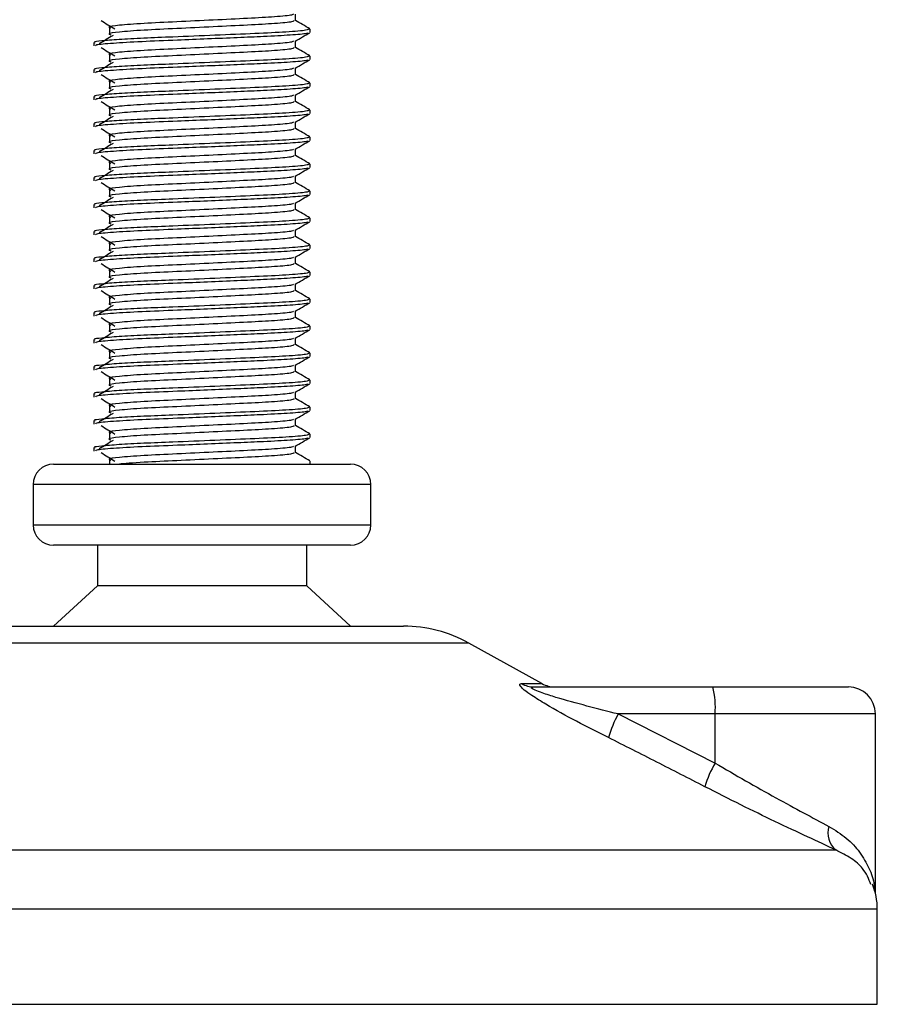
# Model space of a CAD drawing. Header units: millimetres. Extents: x 0 to 420, y 0 to 297.
# Tile 24 of 102: x 117.15 to 120.33, y 194.48 to 198.13. Entities that reach past the tile are written whole.
import ezdxf

# ---------------------------------------------------------------- set-up
doc = ezdxf.new("R2010")
doc.units = ezdxf.units.MM

msp = doc.modelspace()

# ---------------------------------------------------------------- linework, layer by layer
at = {"color": 7, "linetype": 'Continuous', "lineweight": 25}
for p, q in [((118.1724, 198.1232), (118.1724, 198.14758)), ((117.4841, 198.09597), (117.4841, 198.07097)), ((118.22652, 198.07935), (118.22652, 198.09184)), ((118.1724, 198.0232), (118.1724, 198.04758)), ((117.42652, 198.04185), (117.42652, 198.02937)), ((117.4841, 197.99597), (117.4841, 197.97097)), ((118.22652, 197.97935), (118.22652, 197.99184)), ((117.42652, 197.94185), (117.42652, 197.92937)), ((118.1724, 197.9232), (118.1724, 197.94758)), ((117.4841, 197.89597), (117.4841, 197.87097)), ((118.22652, 197.87935), (118.22652, 197.89184)), ((117.42652, 197.84185), (117.42652, 197.82937)), ((118.1724, 197.8232), (118.1724, 197.84758)), ((117.4841, 197.79597), (117.4841, 197.77097)), ((118.22652, 197.77935), (118.22652, 197.79184)), ((117.42652, 197.74185), (117.42652, 197.72937)), ((118.1724, 197.7232), (118.1724, 197.74758)), ((117.4841, 197.69597), (117.4841, 197.67097)), ((118.22652, 197.67935), (118.22652, 197.69184)), ((117.42652, 197.64185), (117.42652, 197.62937)), ((118.1724, 197.6232), (118.1724, 197.64758)), ((117.4841, 197.59597), (117.4841, 197.57097)), ((118.22652, 197.57935), (118.22652, 197.59184)), ((117.42652, 197.54185), (117.42652, 197.52937)), ((118.1724, 197.5232), (118.1724, 197.54758)), ((117.4841, 197.49597), (117.4841, 197.47097)), ((118.22652, 197.47935), (118.22652, 197.49184)), ((117.42652, 197.44185), (117.42652, 197.42937)), ((118.1724, 197.4232), (118.1724, 197.44758)), ((117.4841, 197.39597), (117.4841, 197.37097)), ((118.22652, 197.37935), (118.22652, 197.39184)), ((117.42652, 197.34185), (117.42652, 197.32937)), ((118.1724, 197.3232), (118.1724, 197.34758)), ((117.4841, 197.29597), (117.4841, 197.27097)), ((118.22652, 197.27935), (118.22652, 197.29184)), ((117.42652, 197.24185), (117.42652, 197.22937)), ((118.1724, 197.2232), (118.1724, 197.24758)), ((117.4841, 197.19597), (117.4841, 197.17097)), ((118.22652, 197.17935), (118.22652, 197.19184)), ((117.42652, 197.14185), (117.42652, 197.12937)), ((118.1724, 197.1232), (118.1724, 197.14758)), ((117.4841, 197.09597), (117.4841, 197.07097)), ((118.22652, 197.07935), (118.22652, 197.09184)), ((117.42652, 197.04185), (117.42652, 197.02937)), ((118.1724, 197.0232), (118.1724, 197.04758)), ((117.4841, 196.99597), (117.4841, 196.97097)), ((118.22652, 196.97935), (118.22652, 196.99184)), ((117.42652, 196.94185), (117.42652, 196.92937)), ((118.1724, 196.9232), (118.1724, 196.94758)), ((117.4841, 196.89597), (117.4841, 196.87097)), ((118.22652, 196.87935), (118.22652, 196.89184)), ((117.42652, 196.84185), (117.42652, 196.82937)), ((118.1724, 196.8232), (118.1724, 196.84758)), ((117.4841, 196.79597), (117.4841, 196.77097)), ((118.22652, 196.77935), (118.22652, 196.79184)), ((117.42652, 196.74185), (117.42652, 196.72937)), ((118.1724, 196.7232), (118.1724, 196.74758)), ((117.4841, 196.69597), (117.4841, 196.67097)), ((118.22652, 196.67935), (118.22652, 196.69184)), ((117.42652, 196.64185), (117.42652, 196.62937)), ((118.1724, 196.6232), (118.1724, 196.64758)), ((117.4841, 196.59597), (117.4841, 196.57097)), ((118.22652, 196.57935), (118.22652, 196.59184)), ((118.1724, 196.5232), (118.1724, 196.54758)), ((117.42652, 196.54185), (117.42652, 196.52937)), ((117.27652, 196.4807), (117.87421, 196.4807)), ((117.4841, 196.49597), (117.4841, 196.4807)), ((117.87421, 196.4807), (118.37652, 196.4807)), ((118.22652, 196.4807), (118.22652, 196.49184)), ((117.20152, 196.4057), (117.20152, 196.2557)), ((117.88072, 196.4057), (117.20152, 196.4057)), ((118.45152, 196.4057), (117.88072, 196.4057)), ((118.45152, 196.2557), (118.45152, 196.4057)), ((117.20152, 196.2557), (118.45152, 196.2557)), ((118.37652, 196.1807), (117.27652, 196.1807)), ((117.43902, 196.1807), (117.43902, 196.0307)), ((118.21402, 196.0307), (118.21402, 196.1807)), ((117.43902, 196.0307), (117.27652, 195.8807)), ((118.21402, 196.0307), (117.43902, 196.0307)), ((118.37652, 195.8807), (118.21402, 196.0307)), ((117.08074, 195.8807), (117.89119, 195.8807)), ((117.89119, 195.8807), (118.57231, 195.8807)), ((117.91219, 195.8181), (116.83849, 195.8181)), ((118.81456, 195.8181), (117.91219, 195.8181)), ((119.08517, 195.66822), (118.81456, 195.8181)), ((119.00994, 195.66822), (119.08517, 195.66822)), ((119.05549, 195.6557), (119.71724, 195.6557)), ((119.71724, 195.6557), (120.21956, 195.6557)), ((119.36737, 195.5557), (119.72592, 195.37402)), ((119.72592, 195.5557), (119.36737, 195.5557)), ((119.72592, 195.37402), (119.72592, 195.5557)), ((120.31956, 195.5557), (119.72592, 195.5557)), ((120.31956, 194.89199), (120.31956, 195.5557)), ((115.57425, 195.05208), (120.173, 195.05208)), ((120.32652, 194.83338), (115.33594, 194.83338)), ((120.32652, 194.4807), (120.32652, 194.83338)), ((115.32652, 194.4807), (118.04329, 194.4807)), ((118.04329, 194.4807), (120.32652, 194.4807))]:
    msp.add_line(p, q, dxfattribs=at)
for centre, radius, start, end in [((117.27652, 196.4057), 0.075, 90, 180), ((118.37652, 196.4057), 0.075, 0, 90), ((117.27652, 196.2557), 0.075, 180, 270), ((118.37652, 196.2557), 0.075, 270, 0), ((118.57231, 195.3807), 0.5, 61.02029, 90), ((119.05564, 195.74538), 0.08968, 239.35943, 269.90333), ((119.13362, 195.7557), 0.1, 241.02029, 270), ((119.43109, 195.58051), 0.29587, 355.18945, 14.72175), ((120.21956, 195.5557), 0.1, 0, 90), ((119.76355, 195.33987), 0.45116, 151.4197, 163.47164), ((120.0937, 195.16394), 0.42355, 150.26469, 163.17457), ((120.22524, 195.11483), 0.08165, 162.36927, 230.22023), ((120.07652, 194.83338), 0.25, 0, 21.63476)]:
    msp.add_arc(centre, radius, start, end, dxfattribs=at)
for points, knots in [([(117.45284, 198.12357), (117.46137, 198.11835), (117.47842, 198.10791), (117.49543, 198.09747), (117.50393, 198.09225)], [0, 0, 0, 0, 0.5000113, 1, 1, 1, 1]), ([(118.16506, 198.14686), (118.16416, 198.14579), (118.16153, 198.14271), (118.10147, 198.13696), (117.99895, 198.13137), (117.86866, 198.12503), (117.73085, 198.11841), (117.60443, 198.11271), (117.51464, 198.10569), (117.47419, 198.10037), (117.48538, 198.09708), (117.48944, 198.09589)], [0, 0, 0, 0, 0.0650447, 0.1881942, 0.3065674, 0.4281959, 0.5506053, 0.6742767, 0.803006, 0.9286727, 1, 1, 1, 1]), ([(118.16773, 198.12313), (118.16687, 198.12165), (118.16483, 198.11816), (118.10196, 198.11196), (117.99882, 198.10637), (117.8687, 198.10003), (117.73084, 198.09341), (117.60443, 198.08771), (117.51464, 198.08069), (117.4742, 198.07537), (117.48538, 198.07208), (117.48942, 198.07089)], [0, 0, 0, 0, 0.0882627, 0.2083725, 0.3238239, 0.4424502, 0.5618383, 0.6824571, 0.808009, 0.9305739, 1, 1, 1, 1]), ([(118.22577, 198.09283), (118.21672, 198.09807), (118.19893, 198.10836), (118.18114, 198.11866), (118.1724, 198.12372)], [0, 0, 0, 0, 0.5083681, 1, 1, 1, 1]), ([(118.22103, 198.09184), (118.22003, 198.09038), (118.21766, 198.0869), (118.14505, 198.08071), (118.02576, 198.07512), (117.87537, 198.06878), (117.72912, 198.06269), (117.60719, 198.05797), (117.51397, 198.05299), (117.453, 198.04778), (117.42322, 198.04433), (117.42983, 198.0423), (117.43131, 198.04185)], [0, 0, 0, 0, 0.09142, 0.216891, 0.337501, 0.4614241, 0.586142, 0.680406, 0.7780028, 0.8768944, 0.9724952, 1, 1, 1, 1]), ([(118.21959, 198.07826), (118.21871, 198.07728), (118.21618, 198.07447), (118.1585, 198.06928), (118.06587, 198.06432), (117.95757, 198.05979), (117.84753, 198.05511), (117.72419, 198.04999), (117.59746, 198.04517), (117.49185, 198.03899), (117.43172, 198.03355), (117.43222, 198.03053), (117.43242, 198.02937)], [0, 0, 0, 0, 0.0620432, 0.1786871, 0.2916937, 0.3803222, 0.4719992, 0.563227, 0.6805383, 0.8021418, 0.9236916, 1, 1, 1, 1]), ([(117.49702, 198.06824), (117.4885, 198.06302), (117.47145, 198.05259), (117.45444, 198.04215), (117.44594, 198.03693)], [0, 0, 0, 0, 0.49998997, 1, 1, 1, 1]), ([(118.16506, 198.04686), (118.16416, 198.04579), (118.16153, 198.04271), (118.10147, 198.03696), (117.99895, 198.03137), (117.86866, 198.02503), (117.73085, 198.01841), (117.60443, 198.01271), (117.51464, 198.00569), (117.47419, 198.00037), (117.48538, 197.99708), (117.48944, 197.99589)], [0, 0, 0, 0, 0.0650447, 0.1881942, 0.3065674, 0.4281959, 0.5506053, 0.6742767, 0.803006, 0.9286727, 1, 1, 1, 1]), ([(118.17131, 198.04695), (118.18036, 198.05219), (118.19844, 198.06266), (118.21653, 198.07313), (118.22557, 198.07836)], [0, 0, 0, 0, 0.4999356, 1, 1, 1, 1]), ([(117.45284, 198.02357), (117.46137, 198.01835), (117.47842, 198.00791), (117.49543, 197.99747), (117.50393, 197.99225)], [0, 0, 0, 0, 0.5000113, 1, 1, 1, 1]), ([(118.16773, 198.02313), (118.16687, 198.02165), (118.16483, 198.01816), (118.10196, 198.01196), (117.99882, 198.00637), (117.8687, 198.00003), (117.73084, 197.99341), (117.60443, 197.98771), (117.51464, 197.98069), (117.4742, 197.97537), (117.48538, 197.97208), (117.48942, 197.97089)], [0, 0, 0, 0, 0.0882627, 0.2083725, 0.3238239, 0.4424502, 0.5618383, 0.6824571, 0.808009, 0.9305739, 1, 1, 1, 1]), ([(118.22577, 197.99283), (118.21672, 197.99807), (118.19893, 198.00836), (118.18114, 198.01866), (118.1724, 198.02372)], [0, 0, 0, 0, 0.50836813, 1, 1, 1, 1]), ([(118.22103, 197.99184), (118.22003, 197.99038), (118.21766, 197.9869), (118.14505, 197.98071), (118.02576, 197.97512), (117.87537, 197.96878), (117.72912, 197.96269), (117.60719, 197.95797), (117.51397, 197.95299), (117.453, 197.94778), (117.42322, 197.94433), (117.42983, 197.9423), (117.43131, 197.94185)], [0, 0, 0, 0, 0.09142, 0.216891, 0.337501, 0.4614241, 0.586142, 0.680406, 0.7780028, 0.8768944, 0.9724952, 1, 1, 1, 1]), ([(118.21959, 197.97826), (118.21871, 197.97728), (118.21618, 197.97447), (118.1585, 197.96928), (118.06587, 197.96432), (117.95757, 197.95979), (117.84753, 197.95511), (117.72419, 197.94999), (117.59746, 197.94517), (117.49185, 197.93899), (117.43172, 197.93355), (117.43222, 197.93053), (117.43242, 197.92937)], [0, 0, 0, 0, 0.0620432, 0.1786871, 0.2916937, 0.3803222, 0.4719992, 0.563227, 0.6805383, 0.8021418, 0.9236916, 1, 1, 1, 1]), ([(118.17131, 197.94695), (118.18036, 197.95219), (118.19844, 197.96266), (118.21653, 197.97313), (118.22557, 197.97836)], [0, 0, 0, 0, 0.4999356, 1, 1, 1, 1]), ([(117.49702, 197.96824), (117.4885, 197.96302), (117.47145, 197.95259), (117.45444, 197.94215), (117.44594, 197.93693)], [0, 0, 0, 0, 0.49999, 1, 1, 1, 1]), ([(118.16506, 197.94686), (118.16416, 197.94579), (118.16153, 197.94271), (118.10147, 197.93696), (117.99895, 197.93137), (117.86866, 197.92503), (117.73085, 197.91841), (117.60443, 197.91271), (117.51464, 197.90569), (117.47419, 197.90037), (117.48538, 197.89708), (117.48944, 197.89589)], [0, 0, 0, 0, 0.0650447, 0.1881942, 0.3065674, 0.4281959, 0.5506053, 0.6742767, 0.803006, 0.9286727, 1, 1, 1, 1]), ([(117.45284, 197.92357), (117.46137, 197.91835), (117.47842, 197.90791), (117.49543, 197.89747), (117.50393, 197.89225)], [0, 0, 0, 0, 0.5000113, 1, 1, 1, 1]), ([(118.16773, 197.92313), (118.16687, 197.92165), (118.16483, 197.91816), (118.10196, 197.91196), (117.99882, 197.90637), (117.8687, 197.90003), (117.73084, 197.89341), (117.60443, 197.88771), (117.51464, 197.88069), (117.4742, 197.87537), (117.48538, 197.87208), (117.48942, 197.87089)], [0, 0, 0, 0, 0.0882627, 0.2083725, 0.3238239, 0.4424502, 0.5618383, 0.6824571, 0.808009, 0.9305739, 1, 1, 1, 1]), ([(118.22577, 197.89283), (118.21672, 197.89807), (118.19893, 197.90836), (118.18114, 197.91866), (118.1724, 197.92372)], [0, 0, 0, 0, 0.50836813, 1, 1, 1, 1]), ([(118.22103, 197.89184), (118.22003, 197.89038), (118.21766, 197.8869), (118.14505, 197.88071), (118.02576, 197.87512), (117.87537, 197.86878), (117.72912, 197.86269), (117.60719, 197.85797), (117.51397, 197.85299), (117.453, 197.84778), (117.42322, 197.84433), (117.42983, 197.8423), (117.43131, 197.84185)], [0, 0, 0, 0, 0.09142, 0.216891, 0.337501, 0.4614241, 0.586142, 0.680406, 0.7780028, 0.8768944, 0.9724952, 1, 1, 1, 1]), ([(118.21959, 197.87826), (118.21871, 197.87728), (118.21618, 197.87447), (118.1585, 197.86928), (118.06587, 197.86432), (117.95757, 197.85979), (117.84753, 197.85511), (117.72419, 197.84999), (117.59746, 197.84517), (117.49185, 197.83899), (117.43172, 197.83355), (117.43222, 197.83053), (117.43242, 197.82937)], [0, 0, 0, 0, 0.0620432, 0.1786871, 0.2916937, 0.3803222, 0.4719992, 0.563227, 0.6805383, 0.8021418, 0.9236916, 1, 1, 1, 1]), ([(117.49702, 197.86824), (117.4885, 197.86302), (117.47145, 197.85259), (117.45444, 197.84215), (117.44594, 197.83693)], [0, 0, 0, 0, 0.49999, 1, 1, 1, 1]), ([(118.17131, 197.84695), (118.18036, 197.85219), (118.19844, 197.86266), (118.21653, 197.87313), (118.22557, 197.87836)], [0, 0, 0, 0, 0.4999356, 1, 1, 1, 1]), ([(117.45284, 197.82357), (117.46137, 197.81835), (117.47842, 197.80791), (117.49543, 197.79747), (117.50393, 197.79225)], [0, 0, 0, 0, 0.5000113, 1, 1, 1, 1]), ([(118.16506, 197.84686), (118.16416, 197.84579), (118.16153, 197.84271), (118.10147, 197.83696), (117.99895, 197.83137), (117.86866, 197.82503), (117.73085, 197.81841), (117.60443, 197.81271), (117.51464, 197.80569), (117.47419, 197.80037), (117.48538, 197.79708), (117.48944, 197.79589)], [0, 0, 0, 0, 0.0650447, 0.1881942, 0.3065674, 0.4281959, 0.5506053, 0.6742767, 0.803006, 0.9286727, 1, 1, 1, 1]), ([(118.22577, 197.79283), (118.21672, 197.79807), (118.19893, 197.80836), (118.18114, 197.81866), (118.1724, 197.82372)], [0, 0, 0, 0, 0.5083681, 1, 1, 1, 1]), ([(118.22103, 197.79184), (118.22003, 197.79038), (118.21766, 197.7869), (118.14505, 197.78071), (118.02576, 197.77512), (117.87537, 197.76878), (117.72912, 197.76269), (117.60719, 197.75797), (117.51397, 197.75299), (117.453, 197.74778), (117.42322, 197.74433), (117.42983, 197.7423), (117.43131, 197.74185)], [0, 0, 0, 0, 0.09142, 0.216891, 0.337501, 0.4614241, 0.586142, 0.680406, 0.7780028, 0.8768944, 0.9724952, 1, 1, 1, 1]), ([(118.16773, 197.82313), (118.16687, 197.82165), (118.16483, 197.81816), (118.10196, 197.81196), (117.99882, 197.80637), (117.8687, 197.80003), (117.73084, 197.79341), (117.60443, 197.78771), (117.51464, 197.78069), (117.4742, 197.77537), (117.48538, 197.77208), (117.48942, 197.77089)], [0, 0, 0, 0, 0.0882627, 0.20837249, 0.3238239, 0.44245025, 0.56183831, 0.68245711, 0.80800904, 0.93057389, 1, 1, 1, 1]), ([(118.21959, 197.77826), (118.21871, 197.77728), (118.21618, 197.77447), (118.1585, 197.76928), (118.06587, 197.76432), (117.95757, 197.75979), (117.84753, 197.75511), (117.72419, 197.74999), (117.59746, 197.74517), (117.49185, 197.73899), (117.43172, 197.73355), (117.43222, 197.73053), (117.43242, 197.72937)], [0, 0, 0, 0, 0.0620432, 0.1786871, 0.2916937, 0.3803222, 0.4719992, 0.563227, 0.6805383, 0.8021418, 0.9236916, 1, 1, 1, 1]), ([(117.49702, 197.76824), (117.4885, 197.76302), (117.47145, 197.75259), (117.45444, 197.74215), (117.44594, 197.73693)], [0, 0, 0, 0, 0.49999, 1, 1, 1, 1]), ([(118.17131, 197.74695), (118.18036, 197.75219), (118.19844, 197.76266), (118.21653, 197.77313), (118.22557, 197.77836)], [0, 0, 0, 0, 0.4999356, 1, 1, 1, 1]), ([(117.45284, 197.72357), (117.46137, 197.71835), (117.47842, 197.70791), (117.49543, 197.69747), (117.50393, 197.69225)], [0, 0, 0, 0, 0.5000113, 1, 1, 1, 1]), ([(118.16506, 197.74686), (118.16416, 197.74579), (118.16153, 197.74271), (118.10147, 197.73696), (117.99895, 197.73137), (117.86866, 197.72503), (117.73085, 197.71841), (117.60443, 197.71271), (117.51464, 197.70569), (117.47419, 197.70037), (117.48538, 197.69708), (117.48944, 197.69589)], [0, 0, 0, 0, 0.0650447, 0.1881942, 0.3065674, 0.4281959, 0.5506053, 0.6742767, 0.803006, 0.9286727, 1, 1, 1, 1]), ([(118.16773, 197.72313), (118.16687, 197.72165), (118.16483, 197.71816), (118.10196, 197.71196), (117.99882, 197.70637), (117.8687, 197.70003), (117.73084, 197.69341), (117.60443, 197.68771), (117.51464, 197.68069), (117.4742, 197.67537), (117.48538, 197.67208), (117.48942, 197.67089)], [0, 0, 0, 0, 0.0882627, 0.2083725, 0.3238239, 0.4424502, 0.5618383, 0.6824571, 0.808009, 0.9305739, 1, 1, 1, 1]), ([(118.22577, 197.69283), (118.21672, 197.69807), (118.19893, 197.70836), (118.18114, 197.71866), (118.1724, 197.72372)], [0, 0, 0, 0, 0.5083681, 1, 1, 1, 1]), ([(118.22103, 197.69184), (118.22003, 197.69038), (118.21766, 197.6869), (118.14505, 197.68071), (118.02576, 197.67512), (117.87537, 197.66878), (117.72912, 197.66269), (117.60719, 197.65797), (117.51397, 197.65299), (117.453, 197.64778), (117.42322, 197.64433), (117.42983, 197.6423), (117.43131, 197.64185)], [0, 0, 0, 0, 0.09142, 0.216891, 0.337501, 0.4614241, 0.586142, 0.680406, 0.7780028, 0.8768944, 0.9724952, 1, 1, 1, 1]), ([(118.21959, 197.67826), (118.21871, 197.67728), (118.21618, 197.67447), (118.1585, 197.66928), (118.06587, 197.66432), (117.95757, 197.65979), (117.84753, 197.65511), (117.72419, 197.64999), (117.59746, 197.64517), (117.49185, 197.63899), (117.43172, 197.63355), (117.43222, 197.63053), (117.43242, 197.62937)], [0, 0, 0, 0, 0.0620432, 0.1786871, 0.2916937, 0.3803222, 0.4719992, 0.563227, 0.6805383, 0.8021418, 0.9236916, 1, 1, 1, 1]), ([(118.17131, 197.64695), (118.18036, 197.65219), (118.19844, 197.66266), (118.21653, 197.67313), (118.22557, 197.67836)], [0, 0, 0, 0, 0.4999356, 1, 1, 1, 1]), ([(117.49702, 197.66824), (117.4885, 197.66302), (117.47145, 197.65259), (117.45444, 197.64215), (117.44594, 197.63693)], [0, 0, 0, 0, 0.49999, 1, 1, 1, 1]), ([(118.16506, 197.64686), (118.16416, 197.64579), (118.16153, 197.64271), (118.10147, 197.63696), (117.99895, 197.63137), (117.86866, 197.62503), (117.73085, 197.61841), (117.60443, 197.61271), (117.51464, 197.60569), (117.47419, 197.60037), (117.48538, 197.59708), (117.48944, 197.59589)], [0, 0, 0, 0, 0.0650447, 0.1881942, 0.3065674, 0.4281959, 0.5506053, 0.6742767, 0.803006, 0.9286727, 1, 1, 1, 1]), ([(117.45284, 197.62357), (117.46137, 197.61835), (117.47842, 197.60791), (117.49543, 197.59747), (117.50393, 197.59225)], [0, 0, 0, 0, 0.5000113, 1, 1, 1, 1]), ([(118.16773, 197.62313), (118.16687, 197.62165), (118.16483, 197.61816), (118.10196, 197.61196), (117.99882, 197.60637), (117.8687, 197.60003), (117.73084, 197.59341), (117.60443, 197.58771), (117.51464, 197.58069), (117.4742, 197.57537), (117.48538, 197.57208), (117.48942, 197.57089)], [0, 0, 0, 0, 0.0882627, 0.2083725, 0.3238239, 0.4424502, 0.5618383, 0.6824571, 0.808009, 0.9305739, 1, 1, 1, 1]), ([(118.22577, 197.59283), (118.21672, 197.59807), (118.19893, 197.60836), (118.18114, 197.61866), (118.1724, 197.62372)], [0, 0, 0, 0, 0.5083681, 1, 1, 1, 1]), ([(118.22103, 197.59184), (118.22003, 197.59038), (118.21766, 197.5869), (118.14505, 197.58071), (118.02576, 197.57512), (117.87537, 197.56878), (117.72912, 197.56269), (117.60719, 197.55797), (117.51397, 197.55299), (117.453, 197.54778), (117.42322, 197.54433), (117.42983, 197.5423), (117.43131, 197.54185)], [0, 0, 0, 0, 0.09142, 0.216891, 0.337501, 0.4614241, 0.586142, 0.680406, 0.7780028, 0.8768944, 0.9724952, 1, 1, 1, 1]), ([(118.21959, 197.57826), (118.21871, 197.57728), (118.21618, 197.57447), (118.1585, 197.56928), (118.06587, 197.56432), (117.95757, 197.55979), (117.84753, 197.55511), (117.72419, 197.54999), (117.59746, 197.54517), (117.49185, 197.53899), (117.43172, 197.53355), (117.43222, 197.53053), (117.43242, 197.52937)], [0, 0, 0, 0, 0.0620432, 0.1786871, 0.2916937, 0.3803222, 0.4719992, 0.563227, 0.6805383, 0.8021418, 0.9236916, 1, 1, 1, 1]), ([(117.49702, 197.56824), (117.4885, 197.56302), (117.47145, 197.55259), (117.45444, 197.54215), (117.44594, 197.53693)], [0, 0, 0, 0, 0.49998997, 1, 1, 1, 1]), ([(118.17131, 197.54695), (118.18036, 197.55219), (118.19844, 197.56266), (118.21653, 197.57313), (118.22557, 197.57836)], [0, 0, 0, 0, 0.4999356, 1, 1, 1, 1]), ([(118.16506, 197.54686), (118.16416, 197.54579), (118.16153, 197.54271), (118.10147, 197.53696), (117.99895, 197.53137), (117.86866, 197.52503), (117.73085, 197.51841), (117.60443, 197.51271), (117.51464, 197.50569), (117.47419, 197.50037), (117.48538, 197.49708), (117.48944, 197.49589)], [0, 0, 0, 0, 0.0650447, 0.1881942, 0.3065674, 0.4281959, 0.5506053, 0.6742767, 0.803006, 0.9286727, 1, 1, 1, 1]), ([(117.45284, 197.52357), (117.46137, 197.51835), (117.47842, 197.50791), (117.49543, 197.49747), (117.50393, 197.49225)], [0, 0, 0, 0, 0.5000113, 1, 1, 1, 1]), ([(118.16773, 197.52313), (118.16687, 197.52165), (118.16483, 197.51816), (118.10196, 197.51196), (117.99882, 197.50637), (117.8687, 197.50003), (117.73084, 197.49341), (117.60443, 197.48771), (117.51464, 197.48069), (117.4742, 197.47537), (117.48538, 197.47208), (117.48942, 197.47089)], [0, 0, 0, 0, 0.0882627, 0.2083725, 0.3238239, 0.4424502, 0.5618383, 0.6824571, 0.808009, 0.9305739, 1, 1, 1, 1]), ([(118.22577, 197.49283), (118.21672, 197.49807), (118.19893, 197.50836), (118.18114, 197.51866), (118.1724, 197.52372)], [0, 0, 0, 0, 0.5083681, 1, 1, 1, 1]), ([(118.22103, 197.49184), (118.22003, 197.49038), (118.21766, 197.4869), (118.14505, 197.48071), (118.02576, 197.47512), (117.87537, 197.46878), (117.72912, 197.46269), (117.60719, 197.45797), (117.51397, 197.45299), (117.453, 197.44778), (117.42322, 197.44433), (117.42983, 197.4423), (117.43131, 197.44185)], [0, 0, 0, 0, 0.09142, 0.216891, 0.337501, 0.4614241, 0.586142, 0.680406, 0.7780028, 0.8768944, 0.9724952, 1, 1, 1, 1]), ([(118.21959, 197.47826), (118.21871, 197.47728), (118.21618, 197.47447), (118.1585, 197.46928), (118.06587, 197.46432), (117.95757, 197.45979), (117.84753, 197.45511), (117.72419, 197.44999), (117.59746, 197.44517), (117.49185, 197.43899), (117.43172, 197.43355), (117.43222, 197.43053), (117.43242, 197.42937)], [0, 0, 0, 0, 0.0620432, 0.1786871, 0.2916937, 0.3803222, 0.4719992, 0.563227, 0.6805383, 0.8021418, 0.9236916, 1, 1, 1, 1]), ([(117.49702, 197.46824), (117.4885, 197.46302), (117.47145, 197.45259), (117.45444, 197.44215), (117.44594, 197.43693)], [0, 0, 0, 0, 0.49999, 1, 1, 1, 1]), ([(118.17131, 197.44695), (118.18036, 197.45219), (118.19844, 197.46266), (118.21653, 197.47313), (118.22557, 197.47836)], [0, 0, 0, 0, 0.4999356, 1, 1, 1, 1]), ([(117.45284, 197.42357), (117.46137, 197.41835), (117.47842, 197.40791), (117.49543, 197.39747), (117.50393, 197.39225)], [0, 0, 0, 0, 0.5000113, 1, 1, 1, 1]), ([(118.16506, 197.44686), (118.16416, 197.44579), (118.16153, 197.44271), (118.10147, 197.43696), (117.99895, 197.43137), (117.86866, 197.42503), (117.73085, 197.41841), (117.60443, 197.41271), (117.51464, 197.40569), (117.47419, 197.40037), (117.48538, 197.39708), (117.48944, 197.39589)], [0, 0, 0, 0, 0.0650447, 0.1881942, 0.3065674, 0.4281959, 0.5506053, 0.6742767, 0.803006, 0.9286727, 1, 1, 1, 1]), ([(118.16773, 197.42313), (118.16687, 197.42165), (118.16483, 197.41816), (118.10196, 197.41196), (117.99882, 197.40637), (117.8687, 197.40003), (117.73084, 197.39341), (117.60443, 197.38771), (117.51464, 197.38069), (117.4742, 197.37537), (117.48538, 197.37208), (117.48942, 197.37089)], [0, 0, 0, 0, 0.0882627, 0.2083725, 0.3238239, 0.4424502, 0.5618383, 0.6824571, 0.808009, 0.9305739, 1, 1, 1, 1]), ([(118.22577, 197.39283), (118.21672, 197.39807), (118.19893, 197.40836), (118.18114, 197.41866), (118.1724, 197.42372)], [0, 0, 0, 0, 0.5083681, 1, 1, 1, 1]), ([(118.22103, 197.39184), (118.22003, 197.39038), (118.21766, 197.3869), (118.14505, 197.38071), (118.02576, 197.37512), (117.87537, 197.36878), (117.72912, 197.36269), (117.60719, 197.35797), (117.51397, 197.35299), (117.453, 197.34778), (117.42322, 197.34433), (117.42983, 197.3423), (117.43131, 197.34185)], [0, 0, 0, 0, 0.09142, 0.216891, 0.337501, 0.4614241, 0.586142, 0.680406, 0.7780028, 0.8768944, 0.9724952, 1, 1, 1, 1]), ([(118.21959, 197.37826), (118.21871, 197.37728), (118.21618, 197.37447), (118.1585, 197.36928), (118.06587, 197.36432), (117.95757, 197.35979), (117.84753, 197.35511), (117.72419, 197.34999), (117.59746, 197.34517), (117.49185, 197.33899), (117.43172, 197.33355), (117.43222, 197.33053), (117.43242, 197.32937)], [0, 0, 0, 0, 0.0620432, 0.1786871, 0.2916937, 0.3803222, 0.4719992, 0.563227, 0.6805383, 0.8021418, 0.9236916, 1, 1, 1, 1]), ([(117.49702, 197.36824), (117.4885, 197.36302), (117.47145, 197.35259), (117.45444, 197.34215), (117.44594, 197.33693)], [0, 0, 0, 0, 0.49999, 1, 1, 1, 1]), ([(118.17131, 197.34695), (118.18036, 197.35219), (118.19844, 197.36266), (118.21653, 197.37313), (118.22557, 197.37836)], [0, 0, 0, 0, 0.4999356, 1, 1, 1, 1]), ([(117.45284, 197.32357), (117.46137, 197.31835), (117.47842, 197.30791), (117.49543, 197.29747), (117.50393, 197.29225)], [0, 0, 0, 0, 0.50001135, 1, 1, 1, 1]), ([(118.16506, 197.34686), (118.16416, 197.34579), (118.16153, 197.34271), (118.10147, 197.33696), (117.99895, 197.33137), (117.86866, 197.32503), (117.73085, 197.31841), (117.60443, 197.31271), (117.51464, 197.30569), (117.47419, 197.30037), (117.48538, 197.29708), (117.48944, 197.29589)], [0, 0, 0, 0, 0.0650447, 0.1881942, 0.3065674, 0.4281959, 0.5506053, 0.6742767, 0.803006, 0.9286727, 1, 1, 1, 1]), ([(118.16773, 197.32313), (118.16687, 197.32165), (118.16483, 197.31816), (118.10196, 197.31196), (117.99882, 197.30637), (117.8687, 197.30003), (117.73084, 197.29341), (117.60443, 197.28771), (117.51464, 197.28069), (117.4742, 197.27537), (117.48538, 197.27208), (117.48942, 197.27089)], [0, 0, 0, 0, 0.0882627, 0.2083725, 0.3238239, 0.4424502, 0.5618383, 0.6824571, 0.808009, 0.9305739, 1, 1, 1, 1]), ([(118.22577, 197.29283), (118.21672, 197.29807), (118.19893, 197.30836), (118.18114, 197.31866), (118.1724, 197.32372)], [0, 0, 0, 0, 0.5083681, 1, 1, 1, 1]), ([(118.22103, 197.29184), (118.22003, 197.29038), (118.21766, 197.2869), (118.14505, 197.28071), (118.02576, 197.27512), (117.87537, 197.26878), (117.72912, 197.26269), (117.60719, 197.25797), (117.51397, 197.25299), (117.453, 197.24778), (117.42322, 197.24433), (117.42983, 197.2423), (117.43131, 197.24185)], [0, 0, 0, 0, 0.09142, 0.216891, 0.337501, 0.4614241, 0.586142, 0.680406, 0.7780028, 0.8768944, 0.9724952, 1, 1, 1, 1]), ([(118.21959, 197.27826), (118.21871, 197.27728), (118.21618, 197.27447), (118.1585, 197.26928), (118.06587, 197.26432), (117.95757, 197.25979), (117.84753, 197.25511), (117.72419, 197.24999), (117.59746, 197.24517), (117.49185, 197.23899), (117.43172, 197.23355), (117.43222, 197.23053), (117.43242, 197.22937)], [0, 0, 0, 0, 0.0620432, 0.1786871, 0.2916937, 0.3803222, 0.4719992, 0.563227, 0.6805383, 0.8021418, 0.9236916, 1, 1, 1, 1]), ([(118.17131, 197.24695), (118.18036, 197.25219), (118.19844, 197.26266), (118.21653, 197.27313), (118.22557, 197.27836)], [0, 0, 0, 0, 0.4999356, 1, 1, 1, 1]), ([(117.49702, 197.26824), (117.4885, 197.26302), (117.47145, 197.25259), (117.45444, 197.24215), (117.44594, 197.23693)], [0, 0, 0, 0, 0.49999, 1, 1, 1, 1]), ([(118.16506, 197.24686), (118.16416, 197.24579), (118.16153, 197.24271), (118.10147, 197.23696), (117.99895, 197.23137), (117.86866, 197.22503), (117.73085, 197.21841), (117.60443, 197.21271), (117.51464, 197.20569), (117.47419, 197.20037), (117.48538, 197.19708), (117.48944, 197.19589)], [0, 0, 0, 0, 0.0650447, 0.1881942, 0.3065674, 0.4281959, 0.5506053, 0.6742767, 0.803006, 0.9286727, 1, 1, 1, 1]), ([(117.45284, 197.22357), (117.46137, 197.21835), (117.47842, 197.20791), (117.49543, 197.19747), (117.50393, 197.19225)], [0, 0, 0, 0, 0.5000113, 1, 1, 1, 1]), ([(118.16773, 197.22313), (118.16687, 197.22165), (118.16483, 197.21816), (118.10196, 197.21196), (117.99882, 197.20637), (117.8687, 197.20003), (117.73084, 197.19341), (117.60443, 197.18771), (117.51464, 197.18069), (117.4742, 197.17537), (117.48538, 197.17208), (117.48942, 197.17089)], [0, 0, 0, 0, 0.0882627, 0.2083725, 0.3238239, 0.4424502, 0.5618383, 0.6824571, 0.808009, 0.9305739, 1, 1, 1, 1]), ([(118.22577, 197.19283), (118.21672, 197.19807), (118.19893, 197.20836), (118.18114, 197.21866), (118.1724, 197.22372)], [0, 0, 0, 0, 0.5083681, 1, 1, 1, 1]), ([(118.22103, 197.19184), (118.22003, 197.19038), (118.21766, 197.1869), (118.14505, 197.18071), (118.02576, 197.17512), (117.87537, 197.16878), (117.72912, 197.16269), (117.60719, 197.15797), (117.51397, 197.15299), (117.453, 197.14778), (117.42322, 197.14433), (117.42983, 197.1423), (117.43131, 197.14185)], [0, 0, 0, 0, 0.09142, 0.216891, 0.337501, 0.4614241, 0.586142, 0.680406, 0.7780028, 0.8768944, 0.9724952, 1, 1, 1, 1]), ([(118.21959, 197.17826), (118.21871, 197.17728), (118.21618, 197.17447), (118.1585, 197.16928), (118.06587, 197.16432), (117.95757, 197.15979), (117.84753, 197.15511), (117.72419, 197.14999), (117.59746, 197.14517), (117.49185, 197.13899), (117.43172, 197.13355), (117.43222, 197.13053), (117.43242, 197.12937)], [0, 0, 0, 0, 0.0620432, 0.1786871, 0.2916937, 0.3803222, 0.4719992, 0.563227, 0.6805383, 0.8021418, 0.9236916, 1, 1, 1, 1]), ([(117.49702, 197.16824), (117.4885, 197.16302), (117.47145, 197.15259), (117.45444, 197.14215), (117.44594, 197.13693)], [0, 0, 0, 0, 0.49999, 1, 1, 1, 1]), ([(118.17131, 197.14695), (118.18036, 197.15219), (118.19844, 197.16266), (118.21653, 197.17313), (118.22557, 197.17836)], [0, 0, 0, 0, 0.4999356, 1, 1, 1, 1]), ([(118.16506, 197.14686), (118.16416, 197.14579), (118.16153, 197.14271), (118.10147, 197.13696), (117.99895, 197.13137), (117.86866, 197.12503), (117.73085, 197.11841), (117.60443, 197.11271), (117.51464, 197.10569), (117.47419, 197.10037), (117.48538, 197.09708), (117.48944, 197.09589)], [0, 0, 0, 0, 0.0650447, 0.1881942, 0.3065674, 0.4281959, 0.5506053, 0.6742767, 0.803006, 0.9286727, 1, 1, 1, 1]), ([(117.45284, 197.12357), (117.46137, 197.11835), (117.47842, 197.10791), (117.49543, 197.09747), (117.50393, 197.09225)], [0, 0, 0, 0, 0.5000113, 1, 1, 1, 1]), ([(118.16773, 197.12313), (118.16687, 197.12165), (118.16483, 197.11816), (118.10196, 197.11196), (117.99882, 197.10637), (117.8687, 197.10003), (117.73084, 197.09341), (117.60443, 197.08771), (117.51464, 197.08069), (117.4742, 197.07537), (117.48538, 197.07208), (117.48942, 197.07089)], [0, 0, 0, 0, 0.0882627, 0.2083725, 0.3238239, 0.4424502, 0.5618383, 0.6824571, 0.808009, 0.9305739, 1, 1, 1, 1]), ([(118.22577, 197.09283), (118.21672, 197.09807), (118.19893, 197.10836), (118.18114, 197.11866), (118.1724, 197.12372)], [0, 0, 0, 0, 0.5083681, 1, 1, 1, 1]), ([(118.22103, 197.09184), (118.22003, 197.09038), (118.21766, 197.0869), (118.14505, 197.08071), (118.02576, 197.07512), (117.87537, 197.06878), (117.72912, 197.06269), (117.60719, 197.05797), (117.51397, 197.05299), (117.453, 197.04778), (117.42322, 197.04433), (117.42983, 197.0423), (117.43131, 197.04185)], [0, 0, 0, 0, 0.09142, 0.216891, 0.337501, 0.4614241, 0.586142, 0.680406, 0.7780028, 0.8768944, 0.9724952, 1, 1, 1, 1]), ([(118.21959, 197.07826), (118.21871, 197.07728), (118.21618, 197.07447), (118.1585, 197.06928), (118.06587, 197.06432), (117.95757, 197.05979), (117.84753, 197.05511), (117.72419, 197.04999), (117.59746, 197.04517), (117.49185, 197.03899), (117.43172, 197.03355), (117.43222, 197.03053), (117.43242, 197.02937)], [0, 0, 0, 0, 0.0620432, 0.1786871, 0.2916937, 0.3803222, 0.4719992, 0.563227, 0.6805383, 0.8021418, 0.9236916, 1, 1, 1, 1]), ([(117.49702, 197.06824), (117.4885, 197.06302), (117.47145, 197.05259), (117.45444, 197.04215), (117.44594, 197.03693)], [0, 0, 0, 0, 0.49999, 1, 1, 1, 1]), ([(118.17131, 197.04695), (118.18036, 197.05219), (118.19844, 197.06266), (118.21653, 197.07313), (118.22557, 197.07836)], [0, 0, 0, 0, 0.49993563, 1, 1, 1, 1]), ([(117.45284, 197.02357), (117.46137, 197.01835), (117.47842, 197.00791), (117.49543, 196.99747), (117.50393, 196.99225)], [0, 0, 0, 0, 0.5000113, 1, 1, 1, 1]), ([(118.16506, 197.04686), (118.16416, 197.04579), (118.16153, 197.04271), (118.10147, 197.03696), (117.99895, 197.03137), (117.86866, 197.02503), (117.73085, 197.01841), (117.60443, 197.01271), (117.51464, 197.00569), (117.47419, 197.00037), (117.48538, 196.99708), (117.48944, 196.99589)], [0, 0, 0, 0, 0.0650447, 0.1881942, 0.3065674, 0.4281959, 0.5506053, 0.6742767, 0.803006, 0.9286727, 1, 1, 1, 1]), ([(118.16773, 197.02313), (118.16687, 197.02165), (118.16483, 197.01816), (118.10196, 197.01196), (117.99882, 197.00637), (117.8687, 197.00003), (117.73084, 196.99341), (117.60443, 196.98771), (117.51464, 196.98069), (117.4742, 196.97537), (117.48538, 196.97208), (117.48942, 196.97089)], [0, 0, 0, 0, 0.0882627, 0.2083725, 0.3238239, 0.4424502, 0.5618383, 0.6824571, 0.808009, 0.9305739, 1, 1, 1, 1]), ([(118.22577, 196.99283), (118.21672, 196.99807), (118.19893, 197.00836), (118.18114, 197.01866), (118.1724, 197.02372)], [0, 0, 0, 0, 0.5083681, 1, 1, 1, 1]), ([(118.22103, 196.99184), (118.22003, 196.99038), (118.21766, 196.9869), (118.14505, 196.98071), (118.02576, 196.97512), (117.87537, 196.96878), (117.72912, 196.96269), (117.60719, 196.95797), (117.51397, 196.95299), (117.453, 196.94778), (117.42322, 196.94433), (117.42983, 196.9423), (117.43131, 196.94185)], [0, 0, 0, 0, 0.09142, 0.216891, 0.337501, 0.4614241, 0.586142, 0.680406, 0.7780028, 0.8768944, 0.9724952, 1, 1, 1, 1]), ([(118.21959, 196.97826), (118.21871, 196.97728), (118.21618, 196.97447), (118.1585, 196.96928), (118.06587, 196.96432), (117.95757, 196.95979), (117.84753, 196.95511), (117.72419, 196.94999), (117.59746, 196.94517), (117.49185, 196.93899), (117.43172, 196.93355), (117.43222, 196.93053), (117.43242, 196.92937)], [0, 0, 0, 0, 0.0620432, 0.1786871, 0.2916937, 0.3803222, 0.4719992, 0.563227, 0.6805383, 0.8021418, 0.9236916, 1, 1, 1, 1]), ([(117.49702, 196.96824), (117.4885, 196.96302), (117.47145, 196.95259), (117.45444, 196.94215), (117.44594, 196.93693)], [0, 0, 0, 0, 0.49999, 1, 1, 1, 1]), ([(118.17131, 196.94695), (118.18036, 196.95219), (118.19844, 196.96266), (118.21653, 196.97313), (118.22557, 196.97836)], [0, 0, 0, 0, 0.4999356, 1, 1, 1, 1]), ([(117.45284, 196.92357), (117.46137, 196.91835), (117.47842, 196.90791), (117.49543, 196.89747), (117.50393, 196.89225)], [0, 0, 0, 0, 0.5000113, 1, 1, 1, 1]), ([(118.16506, 196.94686), (118.16416, 196.94579), (118.16153, 196.94271), (118.10147, 196.93696), (117.99895, 196.93137), (117.86866, 196.92503), (117.73085, 196.91841), (117.60443, 196.91271), (117.51464, 196.90569), (117.47419, 196.90037), (117.48538, 196.89708), (117.48944, 196.89589)], [0, 0, 0, 0, 0.0650447, 0.1881942, 0.3065674, 0.4281959, 0.5506053, 0.6742767, 0.803006, 0.9286727, 1, 1, 1, 1]), ([(118.16773, 196.92313), (118.16687, 196.92165), (118.16483, 196.91816), (118.10196, 196.91196), (117.99882, 196.90637), (117.8687, 196.90003), (117.73084, 196.89341), (117.60443, 196.88771), (117.51464, 196.88069), (117.4742, 196.87537), (117.48538, 196.87208), (117.48942, 196.87089)], [0, 0, 0, 0, 0.0882627, 0.2083725, 0.3238239, 0.4424502, 0.5618383, 0.6824571, 0.808009, 0.9305739, 1, 1, 1, 1]), ([(118.22577, 196.89283), (118.21672, 196.89807), (118.19893, 196.90836), (118.18114, 196.91866), (118.1724, 196.92372)], [0, 0, 0, 0, 0.5083681, 1, 1, 1, 1]), ([(118.22103, 196.89184), (118.22003, 196.89038), (118.21766, 196.8869), (118.14505, 196.88071), (118.02576, 196.87512), (117.87537, 196.86878), (117.72912, 196.86269), (117.60719, 196.85797), (117.51397, 196.85299), (117.453, 196.84778), (117.42322, 196.84433), (117.42983, 196.8423), (117.43131, 196.84185)], [0, 0, 0, 0, 0.09141999, 0.21689098, 0.33750096, 0.46142407, 0.58614199, 0.68040603, 0.7780028, 0.87689441, 0.97249523, 1, 1, 1, 1]), ([(118.21959, 196.87826), (118.21871, 196.87728), (118.21618, 196.87447), (118.1585, 196.86928), (118.06587, 196.86432), (117.95757, 196.85979), (117.84753, 196.85511), (117.72419, 196.84999), (117.59746, 196.84517), (117.49185, 196.83899), (117.43172, 196.83355), (117.43222, 196.83053), (117.43242, 196.82937)], [0, 0, 0, 0, 0.0620432, 0.1786871, 0.2916937, 0.3803222, 0.4719992, 0.563227, 0.6805383, 0.8021418, 0.9236916, 1, 1, 1, 1]), ([(118.17131, 196.84695), (118.18036, 196.85219), (118.19844, 196.86266), (118.21653, 196.87313), (118.22557, 196.87836)], [0, 0, 0, 0, 0.49993563, 1, 1, 1, 1]), ([(117.49702, 196.86824), (117.4885, 196.86302), (117.47145, 196.85259), (117.45444, 196.84215), (117.44594, 196.83693)], [0, 0, 0, 0, 0.49999, 1, 1, 1, 1]), ([(118.16506, 196.84686), (118.16416, 196.84579), (118.16153, 196.84271), (118.10147, 196.83696), (117.99895, 196.83137), (117.86866, 196.82503), (117.73085, 196.81841), (117.60443, 196.81271), (117.51464, 196.80569), (117.47419, 196.80037), (117.48538, 196.79708), (117.48944, 196.79589)], [0, 0, 0, 0, 0.0650447, 0.1881942, 0.3065674, 0.4281959, 0.5506053, 0.6742767, 0.803006, 0.9286727, 1, 1, 1, 1]), ([(117.45284, 196.82357), (117.46137, 196.81835), (117.47842, 196.80791), (117.49543, 196.79747), (117.50393, 196.79225)], [0, 0, 0, 0, 0.5000113, 1, 1, 1, 1]), ([(118.16773, 196.82313), (118.16687, 196.82165), (118.16483, 196.81816), (118.10196, 196.81196), (117.99882, 196.80637), (117.8687, 196.80003), (117.73084, 196.79341), (117.60443, 196.78771), (117.51464, 196.78069), (117.4742, 196.77537), (117.48538, 196.77208), (117.48942, 196.77089)], [0, 0, 0, 0, 0.0882627, 0.2083725, 0.3238239, 0.4424502, 0.5618383, 0.6824571, 0.808009, 0.9305739, 1, 1, 1, 1]), ([(118.22577, 196.79283), (118.21672, 196.79807), (118.19893, 196.80836), (118.18114, 196.81866), (118.1724, 196.82372)], [0, 0, 0, 0, 0.50836813, 1, 1, 1, 1]), ([(118.22103, 196.79184), (118.22003, 196.79038), (118.21766, 196.7869), (118.14505, 196.78071), (118.02576, 196.77512), (117.87537, 196.76878), (117.72912, 196.76269), (117.60719, 196.75797), (117.51397, 196.75299), (117.453, 196.74778), (117.42322, 196.74433), (117.42983, 196.7423), (117.43131, 196.74185)], [0, 0, 0, 0, 0.09142, 0.216891, 0.337501, 0.4614241, 0.586142, 0.680406, 0.7780028, 0.8768944, 0.9724952, 1, 1, 1, 1]), ([(118.21959, 196.77826), (118.21871, 196.77728), (118.21618, 196.77447), (118.1585, 196.76928), (118.06587, 196.76432), (117.95757, 196.75979), (117.84753, 196.75511), (117.72419, 196.74999), (117.59746, 196.74517), (117.49185, 196.73899), (117.43172, 196.73355), (117.43222, 196.73053), (117.43242, 196.72937)], [0, 0, 0, 0, 0.0620432, 0.1786871, 0.2916937, 0.3803222, 0.4719992, 0.563227, 0.6805383, 0.8021418, 0.9236916, 1, 1, 1, 1]), ([(117.49702, 196.76824), (117.4885, 196.76302), (117.47145, 196.75259), (117.45444, 196.74215), (117.44594, 196.73693)], [0, 0, 0, 0, 0.49999, 1, 1, 1, 1]), ([(118.17131, 196.74695), (118.18036, 196.75219), (118.19844, 196.76266), (118.21653, 196.77313), (118.22557, 196.77836)], [0, 0, 0, 0, 0.4999356, 1, 1, 1, 1]), ([(118.16506, 196.74686), (118.16416, 196.74579), (118.16153, 196.74271), (118.10147, 196.73696), (117.99895, 196.73137), (117.86866, 196.72503), (117.73085, 196.71841), (117.60443, 196.71271), (117.51464, 196.70569), (117.47419, 196.70037), (117.48538, 196.69708), (117.48944, 196.69589)], [0, 0, 0, 0, 0.0650447, 0.1881942, 0.3065674, 0.4281959, 0.5506053, 0.6742767, 0.803006, 0.9286727, 1, 1, 1, 1]), ([(117.45284, 196.72357), (117.46137, 196.71835), (117.47842, 196.70791), (117.49543, 196.69747), (117.50393, 196.69225)], [0, 0, 0, 0, 0.5000113, 1, 1, 1, 1]), ([(118.16773, 196.72313), (118.16687, 196.72165), (118.16483, 196.71816), (118.10196, 196.71196), (117.99882, 196.70637), (117.8687, 196.70003), (117.73084, 196.69341), (117.60443, 196.68771), (117.51464, 196.68069), (117.4742, 196.67537), (117.48538, 196.67208), (117.48942, 196.67089)], [0, 0, 0, 0, 0.0882627, 0.2083725, 0.3238239, 0.4424502, 0.5618383, 0.6824571, 0.808009, 0.9305739, 1, 1, 1, 1]), ([(118.22577, 196.69283), (118.21672, 196.69807), (118.19893, 196.70836), (118.18114, 196.71866), (118.1724, 196.72372)], [0, 0, 0, 0, 0.5083681, 1, 1, 1, 1]), ([(118.22103, 196.69184), (118.22003, 196.69038), (118.21766, 196.6869), (118.14505, 196.68071), (118.02576, 196.67512), (117.87537, 196.66878), (117.72912, 196.66269), (117.60719, 196.65797), (117.51397, 196.65299), (117.453, 196.64778), (117.42322, 196.64433), (117.42983, 196.6423), (117.43131, 196.64185)], [0, 0, 0, 0, 0.09141999, 0.21689098, 0.33750096, 0.46142407, 0.58614199, 0.68040603, 0.7780028, 0.87689441, 0.97249523, 1, 1, 1, 1]), ([(118.21959, 196.67826), (118.21871, 196.67728), (118.21618, 196.67447), (118.1585, 196.66928), (118.06587, 196.66432), (117.95757, 196.65979), (117.84753, 196.65511), (117.72419, 196.64999), (117.59746, 196.64517), (117.49185, 196.63899), (117.43172, 196.63355), (117.43222, 196.63053), (117.43242, 196.62937)], [0, 0, 0, 0, 0.0620432, 0.1786871, 0.2916937, 0.3803222, 0.4719992, 0.563227, 0.6805383, 0.8021418, 0.9236916, 1, 1, 1, 1]), ([(117.49702, 196.66824), (117.4885, 196.66302), (117.47145, 196.65259), (117.45444, 196.64215), (117.44594, 196.63693)], [0, 0, 0, 0, 0.49999, 1, 1, 1, 1]), ([(118.17131, 196.64695), (118.18036, 196.65219), (118.19844, 196.66266), (118.21653, 196.67313), (118.22557, 196.67836)], [0, 0, 0, 0, 0.4999356, 1, 1, 1, 1]), ([(117.45284, 196.62357), (117.46137, 196.61835), (117.47842, 196.60791), (117.49543, 196.59747), (117.50393, 196.59225)], [0, 0, 0, 0, 0.5000113, 1, 1, 1, 1]), ([(118.16506, 196.64686), (118.16416, 196.64579), (118.16153, 196.64271), (118.10147, 196.63696), (117.99895, 196.63137), (117.86866, 196.62503), (117.73085, 196.61841), (117.60443, 196.61271), (117.51464, 196.60569), (117.47419, 196.60037), (117.48538, 196.59708), (117.48944, 196.59589)], [0, 0, 0, 0, 0.0650447, 0.1881942, 0.3065674, 0.4281959, 0.5506053, 0.6742767, 0.803006, 0.9286727, 1, 1, 1, 1]), ([(118.16773, 196.62313), (118.16687, 196.62165), (118.16483, 196.61816), (118.10196, 196.61196), (117.99882, 196.60637), (117.8687, 196.60003), (117.73084, 196.59341), (117.60443, 196.58771), (117.51464, 196.58069), (117.4742, 196.57537), (117.48538, 196.57208), (117.48942, 196.57089)], [0, 0, 0, 0, 0.0882627, 0.2083725, 0.3238239, 0.4424502, 0.5618383, 0.6824571, 0.808009, 0.9305739, 1, 1, 1, 1]), ([(118.22577, 196.59283), (118.21672, 196.59807), (118.19893, 196.60836), (118.18114, 196.61866), (118.1724, 196.62372)], [0, 0, 0, 0, 0.5083681, 1, 1, 1, 1]), ([(118.22103, 196.59184), (118.22003, 196.59038), (118.21766, 196.5869), (118.14505, 196.58071), (118.02576, 196.57512), (117.87537, 196.56878), (117.72912, 196.56269), (117.60719, 196.55797), (117.51397, 196.55299), (117.453, 196.54778), (117.42322, 196.54433), (117.42983, 196.5423), (117.43131, 196.54185)], [0, 0, 0, 0, 0.09142, 0.216891, 0.337501, 0.4614241, 0.586142, 0.680406, 0.7780028, 0.8768944, 0.9724952, 1, 1, 1, 1]), ([(118.21959, 196.57826), (118.21871, 196.57728), (118.21618, 196.57447), (118.1585, 196.56928), (118.06587, 196.56432), (117.95757, 196.55979), (117.84753, 196.55511), (117.72419, 196.54999), (117.59746, 196.54517), (117.49185, 196.53899), (117.43172, 196.53355), (117.43222, 196.53053), (117.43242, 196.52937)], [0, 0, 0, 0, 0.0620432, 0.1786871, 0.2916937, 0.3803222, 0.4719992, 0.563227, 0.6805383, 0.8021418, 0.9236916, 1, 1, 1, 1]), ([(117.49702, 196.56824), (117.4885, 196.56302), (117.47145, 196.55259), (117.45444, 196.54215), (117.44594, 196.53693)], [0, 0, 0, 0, 0.49999, 1, 1, 1, 1]), ([(118.17131, 196.54695), (118.18036, 196.55219), (118.19844, 196.56266), (118.21653, 196.57313), (118.22557, 196.57836)], [0, 0, 0, 0, 0.4999356, 1, 1, 1, 1]), ([(117.45284, 196.52357), (117.46137, 196.51835), (117.47842, 196.50791), (117.49543, 196.49747), (117.50393, 196.49225)], [0, 0, 0, 0, 0.5000113, 1, 1, 1, 1]), ([(118.16506, 196.54686), (118.16416, 196.54579), (118.16153, 196.54271), (118.10147, 196.53696), (117.99895, 196.53137), (117.86866, 196.52503), (117.73085, 196.51841), (117.60443, 196.51271), (117.51464, 196.50569), (117.47419, 196.50037), (117.48538, 196.49708), (117.48944, 196.49589)], [0, 0, 0, 0, 0.0650447, 0.1881942, 0.3065674, 0.4281959, 0.5506053, 0.6742767, 0.803006, 0.9286727, 1, 1, 1, 1]), ([(118.16773, 196.52313), (118.16687, 196.52165), (118.16483, 196.51816), (118.10198, 196.51196), (117.99874, 196.50637), (117.86899, 196.50003), (117.72973, 196.4934), (117.60869, 196.48775), (117.53447, 196.48291), (117.52098, 196.48073), (117.52082, 196.4807)], [0, 0, 0, 0, 0.1090369, 0.2574166, 0.4000416, 0.5465887, 0.6940769, 0.8430854, 0.9981882, 1, 1, 1, 1]), ([(118.22577, 196.49283), (118.21672, 196.49807), (118.19893, 196.50836), (118.18114, 196.51866), (118.1724, 196.52372)], [0, 0, 0, 0, 0.5083681, 1, 1, 1, 1]), ([(119.33104, 195.46822), (119.29149, 195.48813), (119.21263, 195.52783), (119.1159, 195.58102), (119.05156, 195.6207), (119.02017, 195.64336), (119.00457, 195.65802), (119.00126, 195.66631), (119.00593, 195.66817), (119.00958, 195.66822), (119.00994, 195.66822)], [0, 0, 0, 0, 0.2791688, 0.5566156, 0.6991027, 0.7915598, 0.8614835, 0.9308082, 0.9932657, 1, 1, 1, 1]), ([(119.36737, 195.5557), (119.32876, 195.56535), (119.25164, 195.58463), (119.15696, 195.61085), (119.0928, 195.631), (119.06374, 195.64186), (119.05205, 195.64759), (119.0473, 195.65075), (119.0455, 195.65291), (119.04662, 195.65482), (119.05011, 195.65553), (119.05371, 195.65569), (119.05508, 195.6557), (119.05549, 195.6557)], [0, 0, 0, 0, 0.3146462, 0.6284001, 0.7723587, 0.8532335, 0.8896162, 0.9040193, 0.9305029, 0.9491956, 0.9821808, 0.9946359, 1, 1, 1, 1]), ([(119.68828, 195.28654), (119.62915, 195.317), (119.5104, 195.37817), (119.391, 195.43812), (119.33104, 195.46822)], [0, 0, 0, 0, 0.497852, 1, 1, 1, 1]), ([(119.72592, 195.37402), (119.76365, 195.35188), (119.84012, 195.30703), (119.95088, 195.24533), (120.05686, 195.1878), (120.11691, 195.15581), (120.14742, 195.13956)], [0, 0, 0, 0, 0.2465936, 0.4996913, 0.7457356, 1, 1, 1, 1]), ([(120.173, 195.05208), (120.13921, 195.06773), (120.07044, 195.09959), (119.9498, 195.15652), (119.82104, 195.21887), (119.73294, 195.26377), (119.68828, 195.28654)], [0, 0, 0, 0, 0.2463531, 0.5014676, 0.7472632, 1, 1, 1, 1]), ([(120.14742, 195.13956), (120.1699, 195.12561), (120.21489, 195.09771), (120.26367, 195.04414), (120.2971, 194.98536), (120.3156, 194.93656), (120.31547, 194.90771), (120.31544, 194.90052)], [0, 0, 0, 0, 0.22574732, 0.45178619, 0.68682037, 0.92195956, 1, 1, 1, 1]), ([(120.30309, 194.92406), (120.2951, 194.94455), (120.28149, 194.97947), (120.2318, 195.02214), (120.19259, 195.0421), (120.173, 195.05208)], [0, 0, 0, 0, 0.4154016, 0.707814, 1, 1, 1, 1])]:
    msp.add_open_spline(points, degree=3, knots=knots, dxfattribs=at)

doc.saveas('drawing.dxf')
